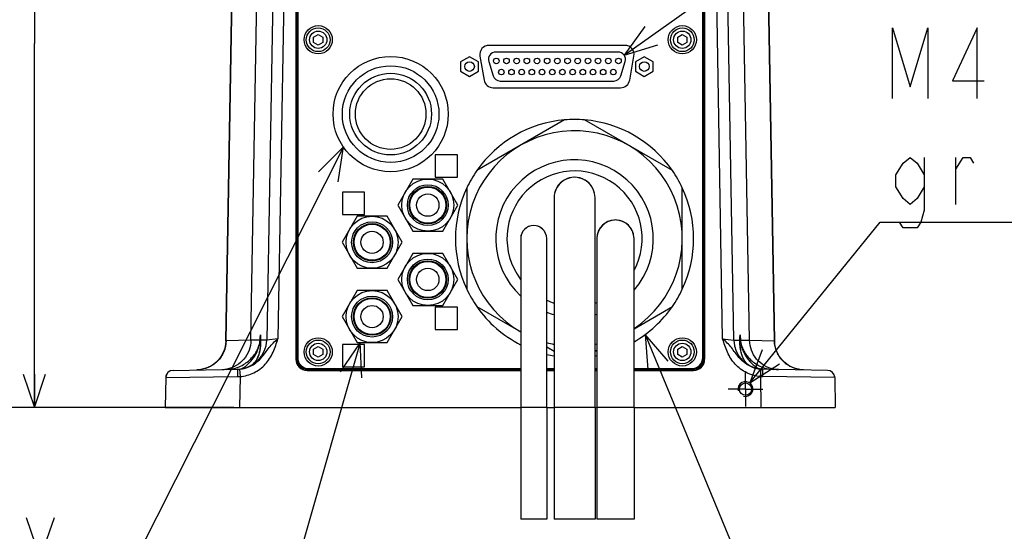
# Model space of a CAD drawing. Header units: millimetres. Extents: x 0 to 3360, y 0 to 2376.
# Tile 97 of 144: x 2779 to 3044, y 744 to 881. Entities that reach past the tile are written whole.
import ezdxf

# ---------------------------------------------------------------- set-up
doc = ezdxf.new("R2010")
doc.units = ezdxf.units.MM
doc.header["$LTSCALE"] = 184.8
doc.linetypes.add('CENTER', pattern=[0.6, 0.375, -0.075, 0.075, -0.075])
doc.layers.get('0').update_dxf_attribs({"linetype": 'CONTINUOUS'})
for name, color, linetype in [('02___PRT_ALL_AXES', 7, 'CONTINUOUS'), ('1_DESIGN', 7, 'CONTINUOUS'), ('AXIS', 7, 'CONTINUOUS'), ('DRA_ITEM', 7, 'CONTINUOUS'), ('DRAFT', 7, 'CONTINUOUS'), ('DRIV_DIM', 7, 'CONTINUOUS'), ('ROUND', 7, 'CONTINUOUS')]:
    doc.layers.add(name, color=color, linetype=linetype)
doc.styles.get("Standard").update_dxf_attribs({"font": 'txt', "width": 0.8})
doc.dimstyles.new('DIMSTYLE_2', dxfattribs={"dimtxt": 19, "dimasz": 9, "dimexe": 2, "dimexo": 1.5, "dimgap": 4.75, "dimtad": 1, "dimdec": 3, "dimdsep": 46, "dimtxsty": 'STANDARD', "dimblk": 'OPEN', "dimblk1": 'OPEN', "dimblk2": 'OPEN', "dimcen": 0.09, "dimadec": 3, "dimazin": 2, "dimtp": 0.5, "dimtm": 0.5, "dimtfac": 1, "dimtdec": 3, "dimtofl": 0, "dimtmove": 0, "dimatfit": 3, "dimldrblk": 'OPEN', "dimfxl": 1, "dimtolj": 1, "dimarcsym": 0})

# ---------------------------------------------------------------- blocks, each defined once
blk = doc.blocks.new('_OPEN')
at = {"color": 0, "linetype": 'BYBLOCK'}
for p, q in [((0, 0), (-1, 0.333)), ((-1, -0.333), (0, 0)), ((-1, 0), (0, 0))]:
    blk.add_line(p, q, dxfattribs=at)
blk = doc.blocks.new('*D6')
at = {"layer": 'DRIV_DIM', "color": 2, "linetype": 'CONTINUOUS'}
for p, q in [((2861.91, 973.02), (2780.68, 973.02)), ((2782.68, 973.02), (2782.68, 875.02)), ((2782.68, 777.02), (2782.68, 875.02)), ((2836.39, 777.02), (2780.68, 777.02))]:
    blk.add_line(p, q, dxfattribs=at)
at = {"layer": 'DRIV_DIM', "color": 2, "linetype": 'CONTINUOUS', "xscale": 9, "yscale": 9, "zscale": 9}
for p, rotation in [((2782.68, 973.02), 90), ((2782.68, 777.02), 270)]:
    blk.add_blockref('_OPEN', p, dxfattribs=dict(at, rotation=rotation))
blk = doc.blocks.new('*D7')
at = {"layer": 'DRIV_DIM', "color": 2, "linetype": 'CONTINUOUS'}
for p, q in [((2828.25, 991.02), (2712.42, 991.02)), ((2714.42, 991.02), (2714.42, 884.02)), ((2714.42, 777.02), (2714.42, 884.02)), ((2836.39, 777.02), (2712.42, 777.02))]:
    blk.add_line(p, q, dxfattribs=at)
at = {"layer": 'DRIV_DIM', "color": 2, "linetype": 'CONTINUOUS', "xscale": 9, "yscale": 9, "zscale": 9}
for p, rotation in [((2714.42, 991.02), 90), ((2714.42, 777.02), 270)]:
    blk.add_blockref('_OPEN', p, dxfattribs=dict(at, rotation=rotation))

msp = doc.modelspace()

# ---------------------------------------------------------------- linework, layer by layer
at = {"color": 7, "linetype": 'CONTINUOUS'}
for p, q in [((2899.79189, 871.47288), (2897.39189, 870.08724)), ((2897.39189, 870.08724), (2897.39189, 867.55852)), ((2902.19189, 870.08724), (2899.79189, 871.47288)), ((2902.19189, 867.55852), (2902.19189, 870.08724)), ((2946.83189, 871.47288), (2944.43189, 870.08724)), ((2944.43189, 870.08724), (2944.43189, 867.55852)), ((2949.23189, 870.08724), (2946.83189, 871.47288)), ((2949.23189, 867.55852), (2949.23189, 870.08724)), ((2897.39189, 867.55852), (2899.79189, 866.17288)), ((2899.79189, 866.17288), (2902.19189, 867.55852)), ((2944.43189, 867.55852), (2946.83189, 866.17288)), ((2946.83189, 866.17288), (2949.23189, 867.55852)), ((2896.56189, 845.02288), (2890.56189, 845.02288)), ((2890.56189, 845.02288), (2890.56189, 839.02288)), ((2896.56189, 839.02288), (2896.56189, 845.02288)), ((2890.56189, 839.02288), (2896.56189, 839.02288)), ((2871.56189, 835.02288), (2865.56189, 835.02288)), ((2865.56189, 835.02288), (2865.56189, 829.02288)), ((2871.56189, 829.02288), (2871.56189, 835.02288)), ((2933.5613, 833.21879), (2933.56182, 833.49405)), ((2865.56189, 829.02288), (2871.56189, 829.02288)), ((2913.56194, 822.54068), (2913.56169, 800.75148)), ((2934.06202, 822.55919), (2934.06166, 816.80528)), ((2920.56196, 804.61222), (2920.56212, 819.7948)), ((2922.56186, 814.89849), (2922.56178, 810.09887)), ((2922.5618, 811.19248), (2922.56175, 809.23326)), ((2922.56257, 811.60934), (2922.5618, 811.19248)), ((2933.56199, 811.19248), (2933.56121, 811.60934)), ((2933.56204, 809.23326), (2933.56199, 811.19248)), ((2933.56218, 804.7657), (2933.56201, 810.09887)), ((2934.06177, 810.17475), (2934.06149, 793.89229)), ((2896.56189, 804.02288), (2890.56189, 804.02288)), ((2890.56189, 804.02288), (2890.56189, 798.02288)), ((2896.56189, 798.02288), (2896.56189, 804.02288)), ((2933.56193, 799.13603), (2933.56218, 804.80979)), ((2922.56173, 801.84418), (2922.56161, 800.72203)), ((2933.56235, 793.26953), (2933.56205, 801.84418)), ((2890.56189, 798.02288), (2896.56189, 798.02288)), ((2922.56175, 798.21528), (2922.56033, 795.53367)), ((2922.56033, 795.53367), (2922.56149, 792.32312)), ((2871.56189, 794.02288), (2865.56189, 794.02288)), ((2865.56189, 794.02288), (2865.56189, 788.02288)), ((2871.56189, 788.02288), (2871.56189, 794.02288)), ((2865.56189, 788.02288), (2871.56189, 788.02288)), ((2913.56117, 788.84385), (2913.56222, 784.82895)), ((2913.56222, 784.82895), (2913.56189, 747.02288)), ((2934.06225, 785.34568), (2934.06189, 747.02288)), ((2922.56068, 781.88502), (2922.56189, 777.02288)), ((2920.56189, 777.02288), (2920.56189, 747.02288)), ((2922.56189, 777.02288), (2922.56189, 747.02288)), ((2933.56189, 777.02288), (2933.56189, 747.02288)), ((2944.06189, 777.02288), (2944.06189, 747.02288)), ((2920.56161, 747.02288), (2913.56217, 747.02288)), ((2933.56189, 747.02288), (2922.56189, 747.02288)), ((2944.06189, 747.02288), (2934.06189, 747.02288))]:
    msp.add_line(p, q, dxfattribs=at)
at = {"color": 9, "linetype": 'CONTINUOUS'}
for p, q in [((2920.56189, 777.02288), (2913.56189, 777.02288)), ((2933.56189, 777.02288), (2922.56189, 777.02288)), ((2944.06189, 777.02288), (2934.06189, 777.02288))]:
    msp.add_line(p, q, dxfattribs=at)
at = {"color": 7, "linetype": 'CONTINUOUS'}
for points in [[(2922.56197, 833.49405), (2922.56249, 833.21879), (2922.56112, 830.81585)], [(2933.56201, 810.09887), (2933.56193, 814.89849), (2933.5624, 819.17867), (2933.5621, 822.91824), (2933.56235, 826.10632), (2933.56186, 828.74253), (2933.56267, 830.81585), (2933.5613, 833.21879)], [(2922.56112, 830.81585), (2922.56192, 828.74253), (2922.56144, 826.10632), (2922.56169, 822.91824), (2922.56139, 819.17867), (2922.56186, 814.89849)], [(2920.56212, 819.7948), (2920.56204, 821.34206), (2920.56185, 822.54068)], [(2944.06201, 810.17477), (2944.06225, 821.1385), (2944.06176, 822.55919)], [(2934.06166, 816.80528), (2934.06167, 813.71042), (2934.06177, 810.17475)], [(2922.56178, 810.09887), (2922.56143, 793.26953), (2922.56179, 787.43403), (2922.56068, 781.88502)], [(2944.06189, 777.02288), (2944.06151, 781.08722), (2944.06153, 785.34569), (2944.06312, 789.62865), (2944.06229, 793.8923), (2944.06224, 798.1156), (2944.06196, 802.27561), (2944.06207, 806.32684), (2944.06201, 810.17477)], [(2920.56189, 777.02288), (2920.56165, 780.83608), (2920.56156, 784.82894), (2920.56261, 788.84385), (2920.56244, 792.8463), (2920.56202, 796.82029), (2920.56209, 800.75148), (2920.56196, 804.61222)], [(2913.56169, 800.75148), (2913.56176, 796.82029), (2913.56117, 788.84385)], [(2933.56229, 792.32312), (2933.56346, 795.53367), (2933.56203, 798.21528)], [(2933.56189, 777.02288), (2933.56311, 781.88502), (2933.56199, 787.43403), (2933.56235, 793.26953)], [(2934.06149, 793.89229), (2934.06066, 789.62864), (2934.06225, 785.34568)]]:
    msp.add_lwpolyline(points, dxfattribs=at)
for centre in [(2899.79189, 868.82288), (2946.83189, 868.82288)]:
    msp.add_circle(centre, 1.3, dxfattribs=at)
for centre, radius, start, end in [((2928.06189, 822.52288), 32.05, 94.8012301, 145.1987699), ((2928.06189, 822.52288), 32.05, 34.8012301, 85.1987699), ((2928.06189, 833.52288), 5.5, 359.6996475, 180.3003525), ((2928.06189, 822.52288), 32.05, 154.8012301, 205.1987699), ((2928.06189, 822.52288), 32.05, 334.8012301, 25.1987699), ((2939.06189, 822.52288), 5, 0.4161137, 179.5838863), ((2917.06189, 822.52288), 3.5, 0.2914475, 179.7085525), ((2928.06189, 822.52288), 32.05, 214.8012301, 243.0849959), ((2928.06189, 822.52288), 32.05, 300.0145687, 325.1987699), ((2928.06189, 822.52288), 32.05, 256.4494999, 260.0987247), ((2928.06189, 822.52288), 32.05, 279.9012753, 280.8014208), ((2820.02788, 785.05689), 2, 151.1188652, 179), ((2996.0959, 785.05689), 2, 1, 28.8811348)]:
    msp.add_arc(centre, radius, start, end, dxfattribs=at)
at = {"color": 2, "linetype": 'CONTINUOUS'}
msp.add_arc((2974.06189, 782.02288), 2, 255, 195, dxfattribs=at)
at = {"layer": '02___PRT_ALL_AXES', "color": 7, "linetype": 'CONTINUOUS'}
for p, q in [((2884.52044, 838.52288), (2880.47899, 831.52288)), ((2892.60334, 838.52288), (2884.52044, 838.52288)), ((2896.6448, 831.52288), (2892.60334, 838.52288)), ((2880.47899, 831.52288), (2884.52044, 824.52288)), ((2892.60334, 824.52288), (2896.6448, 831.52288)), ((2869.52044, 828.52288), (2865.47899, 821.52288)), ((2877.60334, 828.52288), (2869.52044, 828.52288)), ((2881.6448, 821.52288), (2877.60334, 828.52288)), ((2884.52044, 824.52288), (2892.60334, 824.52288)), ((2865.47899, 821.52288), (2869.52044, 814.52288)), ((2877.60334, 814.52288), (2881.6448, 821.52288)), ((2884.52044, 818.52288), (2880.47899, 811.52288)), ((2892.60334, 818.52288), (2884.52044, 818.52288)), ((2896.6448, 811.52288), (2892.60334, 818.52288)), ((2869.52044, 814.52288), (2877.60334, 814.52288)), ((2880.47899, 811.52288), (2884.52044, 804.52288)), ((2892.60334, 804.52288), (2896.6448, 811.52288)), ((2869.52044, 808.52288), (2865.47899, 801.52288)), ((2877.60334, 808.52288), (2869.52044, 808.52288)), ((2881.6448, 801.52288), (2877.60334, 808.52288)), ((2884.52044, 804.52288), (2892.60334, 804.52288)), ((2865.47899, 801.52288), (2869.52044, 794.52288)), ((2877.60334, 794.52288), (2881.6448, 801.52288)), ((2869.52044, 794.52288), (2877.60334, 794.52288))]:
    msp.add_line(p, q, dxfattribs=at)
for centre, radius in [((2888.56189, 831.52288), 7), ((2888.56189, 831.52288), 5.5), ((2888.56189, 831.52288), 5.04), ((2888.56189, 831.52288), 4.95), ((2888.56189, 831.52288), 4.85), ((2888.56189, 831.52288), 3), ((2873.56189, 821.52288), 7), ((2873.56189, 821.52288), 5.5), ((2873.56189, 821.52288), 5.04), ((2873.56189, 821.52288), 4.95), ((2873.56189, 821.52288), 4.85), ((2873.56189, 821.52288), 3), ((2888.56189, 811.52288), 7), ((2888.56189, 811.52288), 5.5), ((2888.56189, 811.52288), 5.04), ((2888.56189, 811.52288), 4.95), ((2888.56189, 811.52288), 4.85), ((2888.56189, 811.52288), 3), ((2873.56189, 801.52288), 7), ((2873.56189, 801.52288), 5.5), ((2873.56189, 801.52288), 5.04), ((2873.56189, 801.52288), 4.95), ((2873.56189, 801.52288), 4.85), ((2873.56189, 801.52288), 3)]:
    msp.add_circle(centre, radius, dxfattribs=at)
at = {"layer": '1_DESIGN', "color": 7, "linetype": 'CONTINUOUS'}
for p, q in [((2857.81189, 876.74457), (2859.06189, 877.46625)), ((2859.06189, 877.46625), (2860.31189, 876.74457)), ((2955.81189, 876.74457), (2957.06189, 877.46625)), ((2957.06189, 877.46625), (2958.31189, 876.74457)), ((2857.81189, 875.30119), (2857.81189, 876.74457)), ((2859.06189, 874.5795), (2857.81189, 875.30119)), ((2860.31189, 875.30119), (2859.06189, 874.5795)), ((2860.31189, 876.74457), (2860.31189, 875.30119)), ((2955.81189, 875.30119), (2955.81189, 876.74457)), ((2957.06189, 874.5795), (2955.81189, 875.30119)), ((2958.31189, 875.30119), (2957.06189, 874.5795)), ((2958.31189, 876.74457), (2958.31189, 875.30119)), ((2857.81189, 792.74457), (2859.06189, 793.46625)), ((2857.81189, 791.30119), (2857.81189, 792.74457)), ((2859.06189, 793.46625), (2860.31189, 792.74457)), ((2860.31189, 792.74457), (2860.31189, 791.30119)), ((2955.81189, 792.74457), (2957.06189, 793.46625)), ((2955.81189, 791.30119), (2955.81189, 792.74457)), ((2957.06189, 793.46625), (2958.31189, 792.74457)), ((2958.31189, 792.74457), (2958.31189, 791.30119)), ((2859.06189, 790.5795), (2857.81189, 791.30119)), ((2860.31189, 791.30119), (2859.06189, 790.5795)), ((2957.06189, 790.5795), (2955.81189, 791.30119)), ((2958.31189, 791.30119), (2957.06189, 790.5795))]:
    msp.add_line(p, q, dxfattribs=at)
for centre in [(2859.06189, 876.02288), (2957.06189, 876.02288), (2859.06189, 792.02288), (2957.06189, 792.02288)]:
    msp.add_circle(centre, 3.8, dxfattribs=at)
at = {"layer": '1_DESIGN', "color": 9, "linetype": 'CONTINUOUS'}
for centre, radius in [((2859.06189, 876.02288), 3.19423), ((2859.06189, 876.02288), 2.33333), ((2957.06189, 876.02288), 3.19423), ((2957.06189, 876.02288), 2.33333), ((2859.06189, 792.02288), 3.19423), ((2957.06189, 792.02288), 3.19423), ((2859.06189, 792.02288), 2.33333), ((2957.06189, 792.02288), 2.33333)]:
    msp.add_circle(centre, radius, dxfattribs=at)
at = {"layer": 'AXIS', "color": 7, "linetype": 'CONTINUOUS'}
for p, q in [((2925.37933, 854.46042), (2901.74445, 840.81481)), ((2954.37933, 840.81481), (2930.74445, 854.46042)), ((2899.06189, 836.16848), (2899.06189, 808.87727)), ((2957.06189, 808.87727), (2957.06189, 836.16848)), ((2901.74445, 804.23094), (2913.56189, 797.40814)), ((2944.06223, 798.27436), (2954.37933, 804.23094)), ((2920.56239, 793.3664), (2922.56151, 792.21221)), ((2933.56228, 792.21221), (2934.06122, 792.50028))]:
    msp.add_line(p, q, dxfattribs=at)
at = {"layer": 'AXIS', "color": 7, "linetype": 'CENTER'}
for q in [(2974.06189, 786.67288), (2969.41189, 782.02288), (2978.71189, 782.02288), (2974.06189, 777.37288)]:
    msp.add_line((2974.06189, 782.02288), q, dxfattribs=at)
at = {"layer": 'AXIS', "color": 7, "linetype": 'CONTINUOUS'}
for centre, radius in [((2906.99189, 870.32288), 0.75), ((2909.73189, 870.32288), 0.75), ((2912.47189, 870.32288), 0.75), ((2915.21189, 870.32288), 0.75), ((2917.95189, 870.32288), 0.75), ((2920.69189, 870.32288), 0.75), ((2923.43189, 870.32288), 0.75), ((2926.17189, 870.32288), 0.75), ((2928.91189, 870.32288), 0.75), ((2931.65189, 870.32288), 0.75), ((2934.39189, 870.32288), 0.75), ((2937.13189, 870.32288), 0.75), ((2939.87189, 870.32288), 0.75), ((2878.56189, 856.02288), 11), ((2908.35189, 867.32288), 0.75), ((2911.09189, 867.32288), 0.75), ((2913.83189, 867.32288), 0.75), ((2916.57189, 867.32288), 0.75), ((2919.31189, 867.32288), 0.75), ((2922.05189, 867.32288), 0.75), ((2924.79189, 867.32288), 0.75), ((2927.53189, 867.32288), 0.75), ((2930.27189, 867.32288), 0.75), ((2933.01189, 867.32288), 0.75), ((2935.75189, 867.32288), 0.75), ((2938.49189, 867.32288), 0.75), ((2878.56189, 856.02288), 9.5), ((2974.06189, 782.02288), 1.65)]:
    msp.add_circle(centre, radius, dxfattribs=at)
for centre, radius, start, end in [((2928.06189, 822.52288), 32.05, 85.1987699, 94.8012301), ((2928.06189, 822.52288), 29, 303.57573, 240), ((2928.06189, 822.52288), 32.05, 145.1987699, 154.8012301), ((2928.06189, 822.52288), 32.05, 25.1987699, 34.8012301), ((2928.06189, 833.52288), 5.5, 92.7988096, 167.5501034), ((2928.06189, 833.52288), 5.5, 12.4498966, 87.2011904), ((2928.06189, 833.52288), 5.5, 180, 180.3034876), ((2928.06189, 833.52288), 5.5, 359.6965124, 360), ((2939.06189, 822.52288), 5, 92.7988096, 175.7665295), ((2939.06189, 822.52288), 5, 4.2334705, 87.2011904), ((2917.06189, 822.52288), 3.5, 149.3376964, 156.9047596), ((2917.06189, 822.52288), 3.5, 135.7731155, 143.511505), ((2917.06189, 822.52288), 3.5, 122.0383257, 130.1261591), ((2917.06189, 822.52288), 3.5, 107.7933169, 116.746659), ((2917.06189, 822.52288), 3.5, 63.253341, 72.2066831), ((2917.06189, 822.52288), 3.5, 49.8738409, 57.9616743), ((2917.06189, 822.52288), 3.5, 36.488495, 44.2268845), ((2917.06189, 822.52288), 3.5, 23.0952404, 30.6623036), ((2917.06189, 822.52288), 3.5, 162.8248886, 170.2943268), ((2917.06189, 822.52288), 3.5, 9.7056732, 17.1751114), ((2939.06189, 822.52288), 5, 179.5795832, 180), ((2928.06189, 822.52288), 32.05, 205.1987699, 214.8012301), ((2928.06189, 822.52288), 32.05, 325.1987699, 334.8012301), ((2928.06189, 822.52288), 29, 255.0123153, 259.0416863), ((2928.06189, 822.52288), 29, 280.9583137, 281.9647962)]:
    msp.add_arc(centre, radius, start, end, dxfattribs=at)
at = {"layer": 'DRA_ITEM', "color": 2, "linetype": 'CONTINUOUS'}
for p, q in [((2941.38634, 871.90169), (3012.62462, 922.4901)), ((2865.83876, 847.17008), (2792.36766, 701.57155)), ((3030.71918, 831.7147), (3030.71918, 844.38145)), ((2975.19673, 783.66974), (3010.26911, 826.96474)), ((3010.26911, 826.96474), (3010.76911, 826.96474)), ((3010.76911, 826.96474), (3208.36911, 826.96474)), ((2947.07197, 796.71961), (3015.48547, 631.2121)), ((2870.34775, 794.52288), (2809.27279, 580.31465)), ((2784.26757, 736.40484), (2788.06767, 747.48819))]:
    msp.add_line(p, q, dxfattribs=at)
for points in [[(2946.98736, 879.55862), (2941.38634, 871.90169), (2950.46131, 874.66662)], [(3013.61915, 860.21471), (3013.61915, 879.21469), (3018.36917, 863.38143), (3023.11919, 879.21469), (3023.11919, 860.21471)], [(3036.41912, 860.21471), (3036.41912, 879.21469), (3029.76905, 864.96473), (3038.31917, 864.96473)], [(2864.46253, 837.7836), (2865.83876, 847.17008), (2859.10589, 840.48664)], [(3022.16906, 836.46472), (3020.26901, 833.29811), (3018.36917, 831.7147), (3016.46912, 833.29811), (3014.56907, 836.46472), (3014.56907, 839.63143), (3016.46912, 842.79804), (3018.36917, 844.38145), (3020.26901, 842.79804), (3022.16906, 839.63143)], [(3022.16906, 844.38145), (3022.16906, 830.13139), (3021.21914, 826.96478), (3020.26901, 825.38137), (3016.46912, 825.38137), (3015.5192, 826.96478)], [(3030.71918, 841.21474), (3032.61902, 844.38145), (3034.51907, 844.38145), (3035.4692, 842.79804)], [(2953.28251, 789.54819), (2947.07197, 796.71961), (2947.73755, 787.25615)], [(2870.76505, 785.04523), (2870.34775, 794.52288), (2864.995, 786.69038)], [(2978.53076, 792.55142), (2975.19673, 783.66974), (2983.19296, 788.77466)], [(2780.46768, 747.48819), (2784.26757, 736.40484), (2783.31765, 731.65493), (2781.4176, 728.48821), (2779.51775, 728.48821)]]:
    msp.add_lwpolyline(points, dxfattribs=at)
at = {"layer": 'DRAFT', "color": 7, "linetype": 'CONTINUOUS'}
for p, q in [((2834.2016, 795.02658), (2837.62273, 991.02288)), ((2981.92219, 795.02658), (2978.50106, 991.02288))]:
    msp.add_line(p, q, dxfattribs=at)
at = {"layer": 'ROUND', "color": 9, "linetype": 'CONTINUOUS'}
for p, q in [((2834.27949, 795.02808), (2837.48866, 979.07524)), ((2840.9622, 795.14606), (2844.13866, 979.07524)), ((2851.41372, 979.02288), (2848.2112, 795.55035)), ((2967.91259, 795.55035), (2964.71006, 979.02288)), ((2975.16159, 795.14606), (2971.98512, 979.07524)), ((2981.84429, 795.02808), (2978.63513, 979.07524)), ((2853.10911, 790.06964), (2853.10911, 961.97612)), ((2853.40907, 790.06964), (2853.40907, 961.97612)), ((2962.71472, 961.97612), (2962.71472, 790.06964)), ((2963.01467, 961.97612), (2963.01467, 790.06964)), ((2834.27949, 795.02808), (2834.2016, 795.0266)), ((2840.9622, 795.14606), (2834.27949, 795.02808)), ((2843.42273, 795.18816), (2840.9622, 795.14606)), ((2845.20495, 795.21864), (2843.56202, 795.19054)), ((2848.2112, 795.55035), (2845.20495, 795.21864)), ((2967.91259, 795.55036), (2970.91883, 795.21864)), ((2970.91883, 795.21864), (2972.56177, 795.19054)), ((2972.70105, 795.18816), (2975.16159, 795.14606)), ((2975.16159, 795.14606), (2981.84429, 795.02808)), ((2981.84429, 795.02808), (2981.92219, 795.02658)), ((2853.06189, 790.02242), (2853.10911, 790.06964)), ((2853.40907, 790.06964), (2853.10911, 790.06964)), ((2962.71472, 790.06964), (2963.01467, 790.06964)), ((2963.06189, 790.02242), (2963.01467, 790.06964)), ((2837.88061, 787.38363), (2838.03643, 785.38975)), ((2841.45231, 788.65184), (2841.37004, 788.59223)), ((2841.38778, 788.60143), (2841.38542, 788.59967)), ((2856.06143, 787.02288), (2856.10866, 787.0701)), ((2913.56156, 787.37005), (2856.10866, 787.37005)), ((2856.10866, 787.37005), (2856.10866, 787.0701)), ((2913.56163, 787.0701), (2856.10866, 787.0701)), ((2922.56179, 787.0701), (2920.56215, 787.0701)), ((2922.56181, 787.37005), (2920.56223, 787.37005)), ((2934.0615, 787.37005), (2933.56198, 787.37005)), ((2934.06161, 787.0701), (2933.56199, 787.0701)), ((2960.01513, 787.0701), (2944.06217, 787.0701)), ((2960.01513, 787.37005), (2944.06228, 787.37005)), ((2960.01513, 787.37005), (2960.01513, 787.0701)), ((2960.06235, 787.02288), (2960.01513, 787.0701)), ((2974.67147, 788.65184), (2974.75375, 788.59223)), ((2974.73939, 788.59891), (2974.73713, 788.60059)), ((2978.08735, 785.38973), (2978.24318, 787.38362)), ((2818.02818, 785.09179), (2837.35752, 785.36176)), ((2838.03643, 785.38975), (2837.89039, 777.02288)), ((2978.08735, 785.38973), (2978.2334, 777.02288)), ((2998.0956, 785.09179), (2978.76628, 785.36175))]:
    msp.add_line(p, q, dxfattribs=at)
at = {"layer": 'ROUND', "color": 7, "linetype": 'CONTINUOUS'}
for p, q in [((2848.41418, 979.07524), (2845.20495, 795.21864)), ((2970.91883, 795.21864), (2967.70961, 979.07524)), ((2853.06189, 962.02334), (2853.06189, 790.02242)), ((2963.06189, 790.02242), (2963.06189, 962.02334)), ((2853.56189, 961.52288), (2853.56189, 790.52288)), ((2962.56189, 790.52288), (2962.56189, 961.52288)), ((2941.58251, 874.52288), (2905.04128, 874.52288)), ((2939.77067, 872.72288), (2906.85311, 872.72288)), ((2902.57926, 871.58876), (2903.70775, 865.18876)), ((2904.94329, 870.12912), (2906.1247, 866.32912)), ((2940.49909, 866.32912), (2941.6805, 870.12912)), ((2942.91603, 865.18876), (2944.04453, 871.58876)), ((2908.03453, 864.92288), (2938.58926, 864.92288)), ((2906.16977, 863.12288), (2940.45402, 863.12288)), ((2843.52061, 793.73024), (2843.51111, 793.63861)), ((2843.53617, 793.90993), (2843.52061, 793.73024)), ((2972.60322, 793.73072), (2972.58829, 793.90112)), ((2972.61268, 793.63861), (2972.60322, 793.73072)), ((2819.99298, 787.05659), (2837.39043, 787.36026)), ((2837.37612, 787.36007), (2837.36958, 787.35993)), ((2837.37509, 787.36005), (2837.37107, 787.35995)), ((2837.39178, 787.36042), (2837.37612, 787.36007)), ((2837.39044, 787.36028), (2837.49838, 787.36288)), ((2837.40884, 787.36084), (2837.39178, 787.36042)), ((2841.36763, 788.59028), (2841.29009, 788.53361)), ((2841.37004, 788.59223), (2841.36763, 788.59028)), ((2841.49025, 788.69344), (2841.37004, 788.59223)), ((2841.61803, 788.81102), (2841.49025, 788.69344)), ((2856.56189, 787.52288), (2913.56152, 787.52288)), ((2920.56227, 787.52288), (2922.56182, 787.52288)), ((2933.56197, 787.52288), (2934.06145, 787.52288)), ((2944.06234, 787.52288), (2959.56189, 787.52288)), ((2974.63458, 788.69253), (2974.5068, 788.81001)), ((2974.75375, 788.59223), (2974.63458, 788.69253)), ((2974.75375, 788.59223), (2974.75601, 788.5904)), ((2974.83663, 788.53158), (2974.75601, 788.5904)), ((2977.92368, 787.42073), (2977.09032, 787.57214)), ((2978.13333, 787.39708), (2977.92368, 787.42073)), ((2978.73336, 787.36027), (2978.63394, 787.36261)), ((2978.73192, 787.36043), (2978.7224, 787.36065)), ((2996.13081, 787.05659), (2978.73336, 787.36026)), ((2818.02818, 785.09179), (2817.88734, 777.02288)), ((2856.06143, 787.02288), (2913.56165, 787.02288)), ((2920.56214, 787.02288), (2922.56179, 787.02288)), ((2933.562, 787.02288), (2934.06163, 787.02288)), ((2944.06215, 787.02288), (2960.06235, 787.02288)), ((2998.0956, 785.09179), (2998.23644, 777.02288)), ((2817.88734, 777.02288), (2913.56189, 777.02288)), ((2920.56189, 777.02288), (2922.56189, 777.02288)), ((2933.56189, 777.02288), (2934.06189, 777.02288)), ((2944.06189, 777.02288), (2998.23644, 777.02288))]:
    msp.add_line(p, q, dxfattribs=at)
for points in [[(2834.20161, 795.02658), (2834.12592, 794.05955), (2833.89073, 792.95345), (2833.50192, 791.89156), (2832.96727, 790.89509), (2832.29746, 789.98397), (2831.50588, 789.1764), (2830.60834, 788.48851), (2829.62278, 787.93405), (2828.56889, 787.5241), (2827.46774, 787.26683), (2826.64545, 787.19419)], [(2989.48327, 787.19373), (2988.65725, 787.26664), (2987.55722, 787.52338), (2986.5043, 787.93249), (2985.5195, 788.48584), (2984.62245, 789.17238), (2983.83104, 789.97843), (2983.16105, 790.88792), (2982.62584, 791.88271), (2982.23608, 792.94296), (2981.99955, 794.04754), (2981.92217, 795.02658)], [(2843.51111, 793.63863), (2843.45912, 793.2207), (2843.38738, 792.76344), (2843.3092, 792.35541), (2843.22569, 791.98561), (2843.13768, 791.64736), (2843.04576, 791.33595), (2842.95036, 791.04792), (2842.85186, 790.78071), (2842.75058, 790.53237), (2842.64681, 790.30133), (2842.54083, 790.08628), (2842.43288, 789.88612), (2842.32312, 789.69981), (2842.2115, 789.52609), (2842.09783, 789.36379), (2841.98191, 789.21192), (2841.8635, 789.06965), (2841.74232, 788.93623), (2841.61803, 788.81102)], [(2843.56189, 794.65965), (2843.56178, 794.60322), (2843.55994, 794.43136), (2843.55537, 794.25957), (2843.5476, 794.08615), (2843.53617, 793.90993)], [(2972.58829, 793.90112), (2972.57668, 794.07703), (2972.56875, 794.25007), (2972.56403, 794.42139), (2972.56204, 794.59259), (2972.56189, 794.66087)], [(2974.5068, 788.81001), (2974.38252, 788.93512), (2974.26134, 789.06843), (2974.14294, 789.21058), (2974.02703, 789.36231), (2973.91337, 789.52446), (2973.80176, 789.69802), (2973.69202, 789.88415), (2973.58407, 790.08412), (2973.47809, 790.29894), (2973.37434, 790.52973), (2973.27306, 790.77778), (2973.17456, 791.04466), (2973.07917, 791.3323), (2972.98724, 791.64326), (2972.89922, 791.98097), (2972.8157, 792.35008), (2972.73748, 792.75727), (2972.66569, 793.21338), (2972.61267, 793.63866)], [(2839.74547, 787.77869), (2839.04948, 787.57598), (2838.54236, 787.47165)], [(2840.75246, 788.21192), (2840.31069, 787.99923), (2839.74547, 787.77869)], [(2841.29009, 788.53361), (2841.07807, 788.39625), (2840.75246, 788.21192)], [(2975.82629, 787.99345), (2975.38131, 788.20667), (2975.0521, 788.39236), (2974.83663, 788.53158)], [(2977.09032, 787.57214), (2976.39373, 787.77341), (2975.82629, 787.99345)]]:
    msp.add_lwpolyline(points, dxfattribs=at)
msp.add_circle((2878.56189, 856.02288), 15.5, dxfattribs=at)
at = {"layer": 'ROUND', "color": 9, "linetype": 'CONTINUOUS'}
msp.add_circle((2878.56189, 856.02288), 13, dxfattribs=at)
at = {"layer": 'ROUND', "color": 7, "linetype": 'CONTINUOUS'}
for centre, radius, start, end in [((2905.04128, 872.02288), 2.5, 90, 190), ((2941.58251, 872.02288), 2.5, 350, 90), ((2906.85311, 870.72288), 2, 90, 197.2703354), ((2939.77067, 870.72288), 2, 342.7296646, 90), ((2906.16977, 865.62288), 2.5, 190, 270), ((2908.03453, 866.92288), 2, 197.2703354, 270), ((2938.58926, 866.92288), 2, 270, 342.7296646), ((2940.45402, 865.62288), 2.5, 270, 350), ((2928.06189, 822.52288), 18.2, 331.6966295, 217.086436), ((2928.06189, 822.52288), 18.2, 245.601527, 252.4010947), ((2928.06189, 822.52288), 18.2, 287.5989053, 289.2816557), ((2837.20617, 795.35826), 8, 271.2106471, 359), ((2978.91762, 795.35826), 8, 181, 269), ((2856.56189, 790.52288), 3, 180, 270), ((2959.56189, 790.52288), 3, 270, 360), ((2820.02788, 785.05689), 2, 91, 179), ((2837.20574, 795.31253), 7.95429, 271.4630892, 272.1349266), ((2837.20896, 795.26128), 7.90295, 272.1254419, 278.4799138), ((2837.21546, 795.21446), 7.85568, 278.4833909, 279.3942532), ((2837.21622, 795.20979), 7.85095, 279.3943305, 279.7314367), ((2978.91722, 795.29256), 7.9343, 264.3262612, 267.926269), ((2978.91807, 795.31292), 7.95467, 267.9254454, 268.5904679), ((2978.91822, 795.31879), 7.96054, 268.6590053, 268.8220001), ((2978.91827, 795.32099), 7.96275, 268.8220009, 268.9997323), ((2996.0959, 785.05689), 2, 1, 89)]:
    msp.add_arc(centre, radius, start, end, dxfattribs=at)
at = {"layer": 'ROUND', "color": 9, "linetype": 'CONTINUOUS'}
for centre, radius, start, end in [((2928.06189, 822.52288), 21.2, 319.1457087, 226.8237785), ((2928.06189, 822.52288), 21.2, 249.2226839, 254.9318489), ((2928.06189, 822.52288), 21.2, 285.0681484, 286.4540494), ((2844.0566, 793.57859), 0.54879, 163.987802, 173.7186132), ((2828.19709, 795.23338), 15.40555, 354.0329947, 354.3996123), ((2829.20458, 794.60276), 14.36472, 0.0146984, 0.61579), ((2972.06718, 793.57859), 0.54879, 6.2837638, 16.0122583), ((2988.02175, 795.24258), 15.50106, 185.59995, 185.9700483), ((2856.1086, 790.06959), 2.99949, 179.9990197, 270.0009803), ((2856.10849, 790.06948), 2.69942, 179.9965688, 270.0034312), ((2960.01518, 790.06959), 2.99949, 269.9990203, 0.0009797), ((2960.01529, 790.06948), 2.69942, 269.9965921, 0.0034079), ((2833.05006, 795.1299), 7.84421, 271.0063198, 279.0801582), ((2833.0524, 795.11189), 7.82606, 279.0840182, 280.2432112), ((2837.24939, 795.47943), 8.12037, 271.757119, 274.4587479), ((2833.77896, 795.63719), 9.40668, 299.4316933, 300.2805367), ((2837.23688, 795.10359), 7.74279, 279.713635, 286.1341042), ((2837.27751, 794.96082), 7.59435, 286.1389445, 288.600341), ((2837.35552, 794.73963), 7.35983, 288.5740255, 293.3440582), ((2977.29203, 792.13409), 4.36106, 236.0702494, 237.017669), ((2977.82159, 792.96128), 5.34323, 237.0829763, 239.5777467), ((2978.20438, 793.61089), 6.09723, 239.5669925, 241.1389321), ((2978.47513, 794.10695), 6.66237, 241.1589545, 244.0476233), ((2978.63168, 794.42727), 7.0189, 244.0428703, 245.7466911), ((2978.70207, 794.5827), 7.18952, 245.7439593, 247.3156604), ((2978.75839, 794.71795), 7.33603, 247.3172565, 249.3425949), ((2978.80985, 794.85388), 7.48137, 249.3410472, 250.8895942), ((2978.82979, 794.9106), 7.54149, 250.8875515, 251.3157031), ((2978.84878, 794.96839), 7.60232, 251.3196537, 254.3308131), ((2978.87966, 795.07816), 7.71635, 254.3302079, 256.6105827), ((2978.89568, 795.1444), 7.78451, 256.6087588, 259.1891504), ((2978.90251, 795.18062), 7.82136, 259.1897493, 261.2240466), ((2978.90752, 795.21231), 7.85344, 261.2231725, 261.6905823), ((2978.91128, 795.23841), 7.87981, 261.6909902, 262.8110094), ((2978.91484, 795.26647), 7.9081, 262.8108353, 264.3247013), ((2978.87445, 795.47994), 8.12089, 265.5411794, 268.3028894), ((2983.07138, 795.11189), 7.82606, 259.7567888, 260.9159818), ((2983.07373, 795.1299), 7.84421, 260.9198418, 268.9936802), ((2837.18379, 797.8247), 12.46415, 270.7986121, 273.9225245), ((2978.93985, 797.82381), 12.46327, 266.077881, 269.2020637)]:
    msp.add_arc(centre, radius, start, end, dxfattribs=at)
at = {"layer": 'ROUND', "color": 7, "linetype": 'CONTINUOUS'}
for centre, major_axis in [((2856.06235, 790.02334), (2.12197, 2.12197)), ((2960.06143, 790.02334), (-2.12197, 2.12197))]:
    msp.add_ellipse(centre, major_axis=major_axis, ratio=0.99969546, start_param=-3.926838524, end_param=-2.356346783, dxfattribs=at)
at = {"layer": 'ROUND', "color": 9, "linetype": 'CONTINUOUS'}
for points, knots in [([(2834.27949, 795.02808), (2834.26179, 794.01063), (2833.82884, 791.96167), (2832.08046, 789.37129), (2829.49282, 787.62042), (2827.44523, 787.18666), (2826.42876, 787.16892)], [0, 0, 0, 0, 0.250121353, 0.500169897, 0.750119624, 1, 1, 1, 1]), ([(2840.9622, 795.14606), (2840.94677, 794.2335), (2840.60138, 792.4008), (2839.19779, 789.99832), (2837.0751, 788.21121), (2835.33411, 787.5714), (2834.44409, 787.41057)], [0, 0, 0, 0, 0.251097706, 0.501581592, 0.751172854, 1, 1, 1, 1]), ([(2834.46824, 787.30925), (2835.74356, 787.33152), (2838.13604, 787.92495), (2840.5249, 789.62515), (2841.87716, 791.20977), (2842.62825, 792.43284), (2843.07705, 793.5099), (2843.3286, 794.42992), (2843.41045, 794.92258), (2843.42273, 795.18816)], [0, 0, 0, 0, 0.296311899, 0.552548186, 0.668537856, 0.778495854, 0.88468786, 0.938239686, 1, 1, 1, 1]), ([(2837.88068, 787.38364), (2839.01822, 787.47238), (2840.72205, 787.98368), (2842.61808, 789.27268), (2843.83619, 790.47842), (2844.85446, 791.82145), (2845.8155, 793.18388), (2846.93645, 794.43466), (2847.78222, 795.17485), (2848.2112, 795.55035)], [0, 0, 0, 0, 0.252432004, 0.379089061, 0.50512788, 0.629583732, 0.751594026, 0.873870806, 1, 1, 1, 1]), ([(2838.03643, 785.38975), (2839.31177, 785.48943), (2841.84963, 786.188), (2844.98371, 788.55244), (2847.0905, 791.85418), (2847.84298, 794.31931), (2848.2112, 795.55035)], [0, 0, 0, 0, 0.249604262, 0.499306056, 0.749282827, 1, 1, 1, 1]), ([(2838.52212, 787.51389), (2839.25192, 787.94001), (2840.55367, 788.95549), (2842.03313, 790.83153), (2842.86265, 792.55166), (2843.28502, 794.00408), (2843.41477, 794.76797), (2843.43063, 795.1707)], [0, 0, 0, 0, 0.269086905, 0.51866143, 0.755051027, 0.871665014, 1, 1, 1, 1]), ([(2843.42273, 795.18816), (2843.44261, 795.64999), (2843.5332, 797.49287), (2843.55867, 795.65116), (2843.56202, 795.19054)], [0, 0, 0, 0, 0.500877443, 1, 1, 1, 1]), ([(2843.42273, 795.18816), (2843.4237, 795.18521), (2843.42577, 795.17895), (2843.42939, 795.17333), (2843.43169, 795.17073)], [0, 0, 0, 0, 0.471711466, 1, 1, 1, 1]), ([(2843.43063, 795.1707), (2843.4488, 795.63242), (2843.53165, 797.47547), (2843.55504, 795.63367), (2843.55812, 795.17309)], [0, 0, 0, 0, 0.500804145, 1, 1, 1, 1]), ([(2843.55812, 795.17309), (2843.55843, 795.12673), (2843.56001, 794.9556), (2843.56189, 794.78447), (2843.56189, 794.65968)], [0, 0, 0, 0, 0.27085297, 1, 1, 1, 1]), ([(2843.56202, 795.19054), (2843.56102, 795.18767), (2843.55902, 795.18209), (2843.5586, 795.17595), (2843.55921, 795.17311)], [0, 0, 0, 0, 0.510447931, 1, 1, 1, 1]), ([(2843.56202, 795.19054), (2843.56243, 795.15043), (2843.56449, 795.00596), (2843.56738, 794.86151), (2843.56847, 794.75714)], [0, 0, 0, 0, 0.277608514, 1, 1, 1, 1]), ([(2978.24311, 787.38362), (2977.10557, 787.47237), (2975.40173, 787.98367), (2973.50572, 789.27269), (2972.28758, 790.47841), (2971.26933, 791.82145), (2970.30828, 793.18388), (2969.18736, 794.4347), (2968.3415, 795.17479), (2967.91258, 795.55036)], [0, 0, 0, 0, 0.252432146, 0.379089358, 0.505127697, 0.629583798, 0.75159412, 0.873870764, 1, 1, 1, 1]), ([(2978.08735, 785.38973), (2976.81201, 785.48942), (2974.27415, 786.188), (2971.14007, 788.55244), (2969.03326, 791.85417), (2968.28085, 794.31932), (2967.91259, 795.55035)], [0, 0, 0, 0, 0.249604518, 0.499306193, 0.74928287, 1, 1, 1, 1]), ([(2972.55453, 794.57346), (2972.55441, 794.61951), (2972.55501, 794.82523), (2972.56012, 795.03089), (2972.56177, 795.19054)], [0, 0, 0, 0, 0.223892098, 1, 1, 1, 1]), ([(2972.56177, 795.19054), (2972.56512, 795.65117), (2972.59057, 797.49291), (2972.68118, 795.64999), (2972.70105, 795.18816)], [0, 0, 0, 0, 0.499122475, 1, 1, 1, 1]), ([(2972.56177, 795.19054), (2972.56277, 795.18767), (2972.56477, 795.18209), (2972.56518, 795.17595), (2972.56457, 795.17311)], [0, 0, 0, 0, 0.510505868, 1, 1, 1, 1]), ([(2972.56189, 794.66093), (2972.5619, 794.70055), (2972.56246, 794.87128), (2972.56478, 795.04199), (2972.56566, 795.17309)], [0, 0, 0, 0, 0.232102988, 1, 1, 1, 1]), ([(2972.56566, 795.17309), (2972.56875, 795.63368), (2972.59212, 797.47552), (2972.67499, 795.63244), (2972.69315, 795.1707)], [0, 0, 0, 0, 0.49919579, 1, 1, 1, 1]), ([(2972.70105, 795.18816), (2972.70008, 795.18521), (2972.69802, 795.17895), (2972.69439, 795.17333), (2972.69209, 795.17073)], [0, 0, 0, 0, 0.471690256, 1, 1, 1, 1]), ([(2972.69315, 795.1707), (2972.7092, 794.76304), (2972.84157, 793.98951), (2973.27288, 792.51845), (2974.12241, 790.77638), (2975.64022, 788.88165), (2976.97678, 787.86487), (2977.7258, 787.44267)], [0, 0, 0, 0, 0.127972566, 0.244374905, 0.480570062, 0.73029317, 1, 1, 1, 1]), ([(2972.70105, 795.18816), (2972.71333, 794.92262), (2972.79517, 794.42999), (2973.04669, 793.51), (2973.49549, 792.43293), (2974.24657, 791.20983), (2975.59885, 789.62516), (2977.98775, 787.92494), (2980.38024, 787.33152), (2981.65554, 787.30925)], [0, 0, 0, 0, 0.061751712, 0.115304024, 0.221496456, 0.331455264, 0.447446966, 0.703693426, 1, 1, 1, 1]), ([(2981.6797, 787.41057), (2980.78967, 787.5714), (2979.04868, 788.21121), (2976.92599, 789.99832), (2975.52241, 792.4008), (2975.17701, 794.2335), (2975.16159, 795.14606)], [0, 0, 0, 0, 0.248827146, 0.498418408, 0.748902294, 1, 1, 1, 1]), ([(2989.69502, 787.16892), (2988.67856, 787.18666), (2986.63097, 787.62042), (2984.04333, 789.37129), (2982.29495, 791.96167), (2981.862, 794.01063), (2981.84429, 795.02808)], [0, 0, 0, 0, 0.249880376, 0.499830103, 0.749878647, 1, 1, 1, 1]), ([(2843.51917, 793.63189), (2843.43489, 792.82563), (2843.20745, 791.57506), (2842.52958, 789.86493), (2841.89563, 789.02021), (2841.45231, 788.65184)], [0, 0, 0, 0, 0.44175783, 0.685897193, 1, 1, 1, 1]), ([(2843.5693, 794.60644), (2843.56929, 794.53021), (2843.56656, 794.2377), (2843.55022, 793.94523), (2843.52911, 793.72996)], [0, 0, 0, 0, 0.260590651, 1, 1, 1, 1]), ([(2972.59468, 793.72996), (2972.588, 793.79805), (2972.56413, 794.07861), (2972.55513, 794.36033), (2972.55453, 794.57346)], [0, 0, 0, 0, 0.243009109, 1, 1, 1, 1]), ([(2974.67147, 788.65184), (2974.22821, 789.02016), (2973.59435, 789.8647), (2972.91658, 791.57431), (2972.68907, 792.82442), (2972.60477, 793.63034)], [0, 0, 0, 0, 0.314147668, 0.558300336, 1, 1, 1, 1]), ([(2837.37789, 787.32167), (2837.36548, 787.24038), (2837.35826, 787.0087), (2837.34307, 786.356), (2837.35016, 785.7842), (2837.35752, 785.36176)], [0, 0, 0, 0, 0.125833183, 0.353516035, 1, 1, 1, 1]), ([(2837.39044, 787.36028), (2837.38907, 787.36025), (2837.37889, 787.34801), (2837.37977, 787.33397), (2837.37789, 787.32167)], [0, 0, 0, 0, 0.099125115, 1, 1, 1, 1]), ([(2841.38542, 788.59967), (2841.33, 788.55851), (2840.97875, 788.3192), (2840.59851, 788.1233), (2840.27186, 787.98226)], [0, 0, 0, 0, 0.162496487, 1, 1, 1, 1]), ([(2974.85779, 788.51561), (2974.84665, 788.52311), (2974.80675, 788.55025), (2974.76737, 788.57816), (2974.73939, 788.59891)], [0, 0, 0, 0, 0.278241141, 1, 1, 1, 1]), ([(2978.73567, 787.35904), (2978.73533, 787.35939), (2978.73465, 787.35999), (2978.73376, 787.36026), (2978.73336, 787.36027)], [0, 0, 0, 0, 0.549492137, 1, 1, 1, 1]), ([(2978.76628, 785.36175), (2978.77062, 785.61129), (2978.77485, 785.9742), (2978.7747, 786.43679), (2978.77267, 786.73338), (2978.76598, 786.97785), (2978.76272, 787.16748), (2978.74653, 787.28173), (2978.74747, 787.34659), (2978.73567, 787.35904)], [0, 0, 0, 0, 0.374473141, 0.544416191, 0.694360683, 0.818816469, 0.913247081, 0.97426264, 1, 1, 1, 1])]:
    msp.add_open_spline(points, degree=3, knots=knots, dxfattribs=at)
for points in [[(2841.45231, 788.65184), (2841.43132, 788.63439), (2841.40967, 788.61773), (2841.38778, 788.60143)], [(2974.73713, 788.60059), (2974.71485, 788.61716), (2974.69283, 788.63409), (2974.67147, 788.65184)]]:
    msp.add_open_spline(points, degree=3, dxfattribs=at)

# ---------------------------------------------------------------- dimensions: what is measured, and where the dimension line sits
at = {"layer": 'DRIV_DIM', "color": 2, "linetype": 'CONTINUOUS'}
dim = msp.add_linear_dim(base=(2714.41609, 991.02288), p1=(2837.89039, 777.02288), p2=(2829.7514, 991.02288), angle=90, text='(<>)', dimstyle='DIMSTYLE_2', dxfattribs=at)
dim.commit()
dim.dimension.update_dxf_attribs({"geometry": '*D7', "text_midpoint": (2714.41609, 846.02288), "dimtype": 160})
dim = msp.add_linear_dim(base=(2782.67531, 973.02288), p1=(2837.89039, 777.02288), p2=(2863.41189, 973.02288), angle=90, dimstyle='DIMSTYLE_2', dxfattribs=at)
dim.commit()
dim.dimension.update_dxf_attribs({"geometry": '*D6', "text_midpoint": (2782.67531, 852.22288), "dimtype": 160})

doc.saveas('drawing.dxf')
